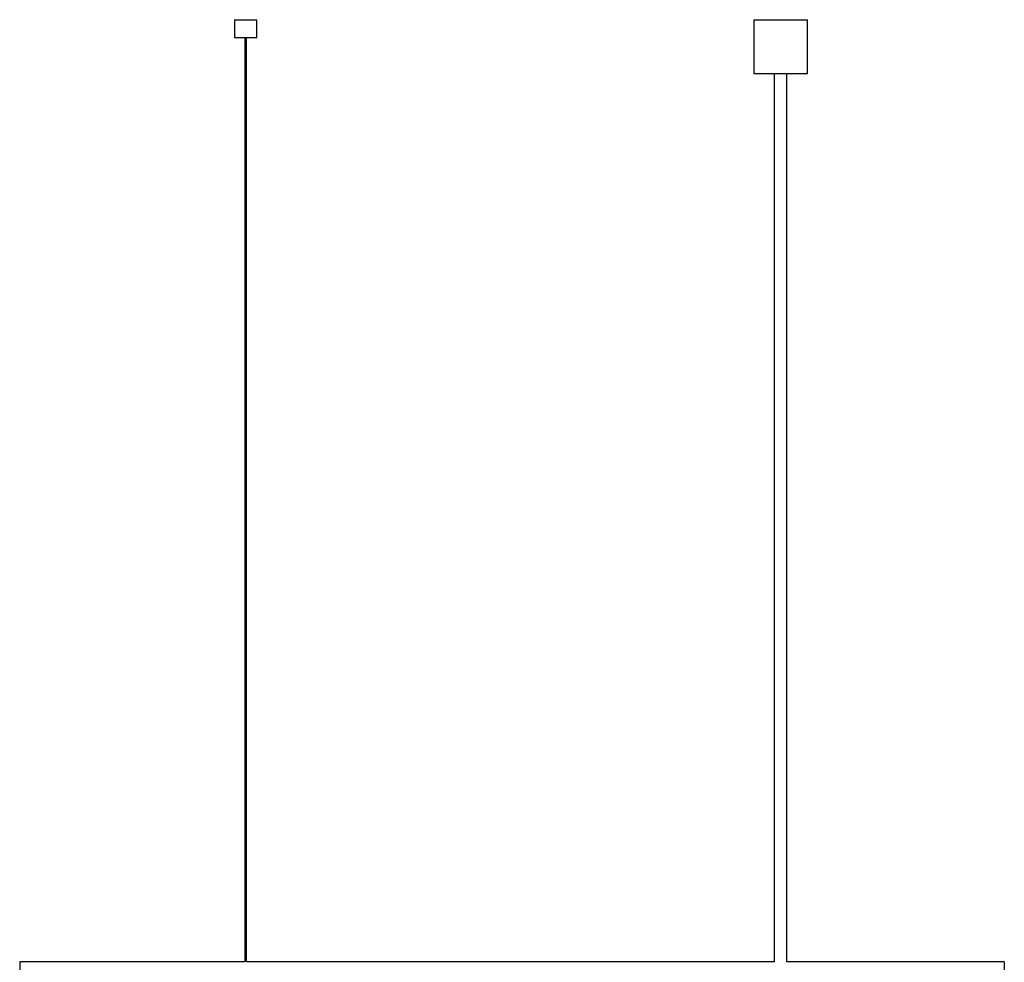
# Paper-space layout '_Derecha' of a CAD drawing. Header units: millimetres. Extents: x -1476 to -376, y 140 to 1720.
# Tile 4 of 4: x -1476 to -376, y 667 to 1720. Entities that reach past the tile are written whole.
import ezdxf

# ---------------------------------------------------------------- set-up
doc = ezdxf.new("R2010")
doc.units = ezdxf.units.MM

psp = doc.layouts.new('_Derecha')

# ---------------------------------------------------------------- linework, layer by layer
at = {"color": 7, "linetype": 'Continuous', "lineweight": 25}
for p, q in [((-1235.9, 1719.7), (-1235.9, 1699.7)), ((-1235.9, 1719.7), (-1210.9, 1719.7)), ((-1210.9, 1699.7), (-1210.9, 1719.7)), ((-655.9, 1719.7), (-655.9, 1659.7)), ((-655.9, 1719.7), (-595.9, 1719.7)), ((-595.9, 1659.7), (-595.9, 1719.7)), ((-1235.9, 1699.7), (-1210.9, 1699.7)), ((-1224.4, 1699.7), (-1224.4, 667.7)), ((-1222.4, 667.7), (-1222.4, 1699.7)), ((-655.9, 1659.7), (-595.9, 1659.7)), ((-632.9, 1659.7), (-632.9, 667.7)), ((-618.9, 667.7), (-618.9, 1659.7)), ((-1224.4, 667.7), (-1475.9, 667.7)), ((-1475.9, 667.7), (-1475.9, 651.7)), ((-632.9, 667.7), (-1222.4, 667.7)), ((-375.9, 667.7), (-618.9, 667.7)), ((-375.9, 667.7), (-375.9, 651.7))]:
    psp.add_line(p, q, dxfattribs=at)

doc.saveas('drawing.dxf')
